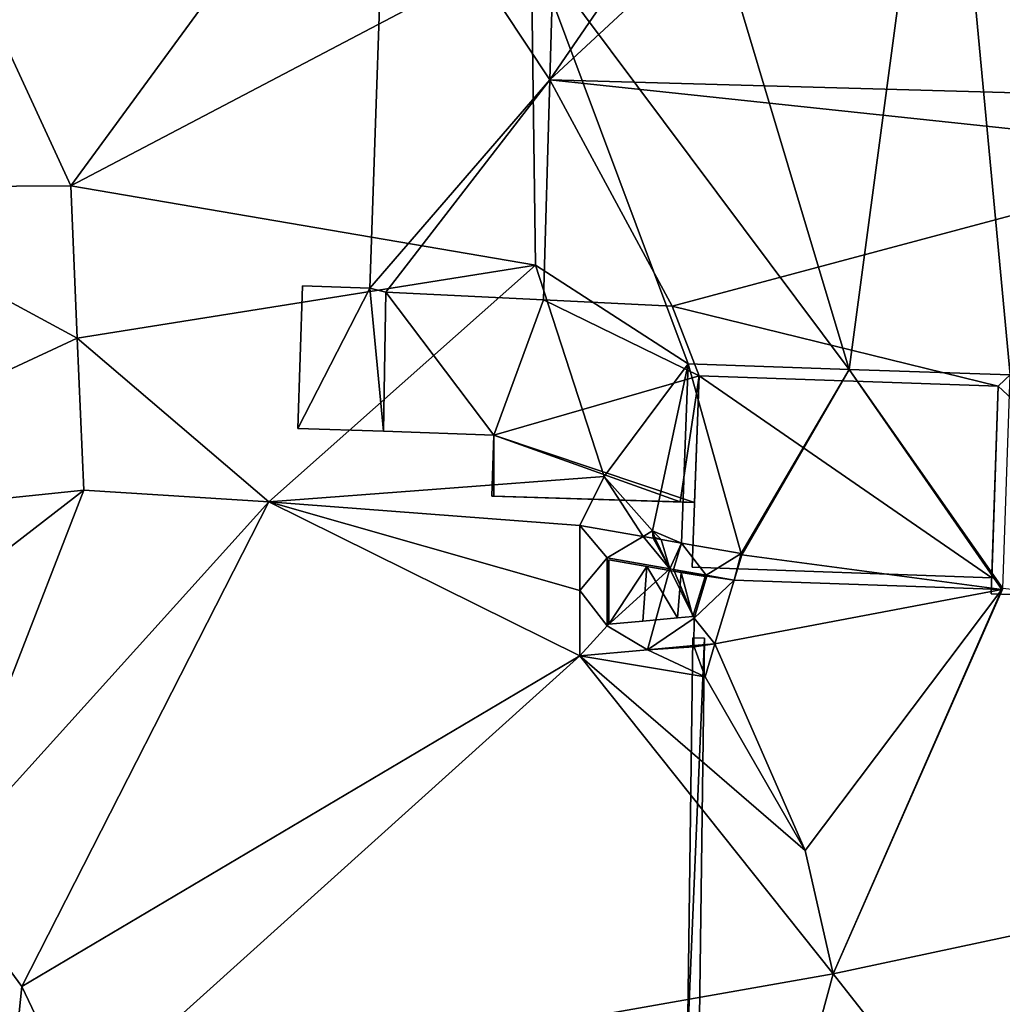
# Model space of a CAD drawing. Header units: inches. Extents: x 573046 to 573309, y 6670408 to 6670677.
# Tile 9 of 111: x 573104 to 573121, y 6670492 to 6670509. Entities that reach past the tile are written whole.
import ezdxf

# ---------------------------------------------------------------- set-up
doc = ezdxf.new("R2010")
doc.units = ezdxf.units.IN
doc.header["$MEASUREMENT"] = 0
for name, color, linetype in [('Bygning', 10, 'Continuous'), ('Objekter_Gjerde', 10, 'Continuous'), ('Objekter_Mur', 10, 'Continuous'), ('Terreng_ortofoto', 10, 'Continuous')]:
    doc.layers.add(name, color=color, linetype=linetype)

msp = doc.modelspace()

# ---------------------------------------------------------------- linework, layer by layer
at = {"layer": 'Terreng_ortofoto'}
for points in [[(573120.847, 6670502.963, 214.341), (573124.391, 6670516.262, 214.5), (573119.7, 6670515.24, 214)], [(573104.63, 6670506.23, 213.3), (573100.16, 6670515.91, 213), (573099.923, 6670506.2, 213.118)], [(573104.63, 6670506.23, 213.3), (573109.137, 6670512.389, 213.29), (573100.16, 6670515.91, 213)], [(573118.067, 6670503.059, 214.219), (573119.7, 6670515.24, 214), (573114.91, 6670513.61, 214)], [(573118.067, 6670503.059, 214.219), (573120.847, 6670502.963, 214.341), (573119.7, 6670515.24, 214)], [(573118.067, 6670503.059, 214.219), (573114.91, 6670513.61, 214), (573112.58, 6670510.41, 214)], [(573104.63, 6670506.23, 213.3), (573112.58, 6670510.41, 214), (573109.137, 6670512.389, 213.29)], [(573104.63, 6670506.23, 213.3), (573112.65, 6670504.86, 214), (573112.58, 6670510.41, 214)], [(573112.65, 6670504.86, 214), (573115.287, 6670503.156, 214.096), (573112.58, 6670510.41, 214)], [(573115.287, 6670503.156, 214.096), (573118.067, 6670503.059, 214.219), (573112.58, 6670510.41, 214)], [(573104.74, 6670503.6, 213.3), (573099.923, 6670506.2, 213.118), (573097.46, 6670500.21, 213)], [(573104.63, 6670506.23, 213.3), (573099.923, 6670506.2, 213.118), (573104.74, 6670503.6, 213.3)], [(573104.63, 6670506.23, 213.3), (573104.74, 6670503.6, 213.3), (573112.65, 6670504.86, 214)], [(573104.74, 6670503.6, 213.3), (573108.05, 6670500.771, 213.7), (573112.65, 6670504.86, 214)], [(573112.65, 6670504.86, 214), (573108.05, 6670500.771, 213.7), (573113.84, 6670501.21, 214)], [(573112.65, 6670504.86, 214), (573113.84, 6670501.21, 214), (573115.287, 6670503.156, 214.096)], [(573104.74, 6670503.6, 213.3), (573097.46, 6670500.21, 213), (573104.85, 6670500.97, 213.3)], [(573104.74, 6670503.6, 213.3), (573104.85, 6670500.97, 213.3), (573108.05, 6670500.771, 213.7)], [(573115.287, 6670503.156, 214.096), (573113.84, 6670501.21, 214), (573114.67, 6670500.27, 214)], [(573115.287, 6670503.156, 214.096), (573114.67, 6670500.27, 214), (573115.172, 6670500.059, 214.031)], [(573115.287, 6670503.156, 214.096), (573115.172, 6670500.059, 214.031), (573116.203, 6670499.879, 214.092)], [(573115.287, 6670503.156, 214.096), (573116.203, 6670499.879, 214.092), (573118.067, 6670503.059, 214.219)], [(573118.067, 6670503.059, 214.219), (573116.203, 6670499.879, 214.092), (573116.217, 6670499.856, 214.092)], [(573118.067, 6670503.059, 214.219), (573116.217, 6670499.856, 214.092), (573120.703, 6670499.255, 214.271)], [(573118.067, 6670503.059, 214.219), (573120.703, 6670499.255, 214.271), (573120.724, 6670499.274, 214.271)], [(573118.067, 6670503.059, 214.219), (573120.724, 6670499.274, 214.271), (573120.847, 6670502.963, 214.341)], [(573108.05, 6670500.771, 213.7), (573113.42, 6670500.365, 213.769), (573113.84, 6670501.21, 214)], [(573113.84, 6670501.21, 214), (573113.42, 6670500.365, 213.769), (573114.51, 6670500.175, 213.963)], [(573114.67, 6670500.27, 214), (573113.84, 6670501.21, 214), (573114.51, 6670500.175, 213.963)], [(573104.85, 6670500.97, 213.3), (573097.46, 6670500.21, 213), (573099.88, 6670497.13, 213)], [(573102.3, 6670494.41, 213), (573104.85, 6670500.97, 213.3), (573099.88, 6670497.13, 213)], [(573108.05, 6670500.771, 213.7), (573104.85, 6670500.97, 213.3), (573102.3, 6670494.41, 213)], [(573108.05, 6670500.771, 213.7), (573102.3, 6670494.41, 213), (573103.78, 6670492.4, 213)], [(573108.05, 6670500.771, 213.7), (573103.78, 6670492.4, 213), (573113.42, 6670498.114, 213.588)], [(573108.05, 6670500.771, 213.7), (573113.42, 6670498.114, 213.588), (573113.42, 6670499.239, 213.452)], [(573108.05, 6670500.771, 213.7), (573113.42, 6670499.239, 213.452), (573113.42, 6670500.365, 213.769)], [(573113.42, 6670499.239, 213.452), (573113.89, 6670499.806, 213.542), (573113.42, 6670500.365, 213.769)], [(573113.89, 6670499.806, 213.542), (573114.51, 6670500.175, 213.963), (573113.42, 6670500.365, 213.769)], [(573114.67, 6670500.27, 214), (573114.51, 6670500.175, 213.963), (573114.682, 6670500.145, 213.994)], [(573114.711, 6670500.157, 213.997), (573114.821, 6670500.12, 214.01), (573114.67, 6670500.27, 214)], [(573114.711, 6670500.157, 213.997), (573114.67, 6670500.27, 214), (573114.682, 6670500.145, 213.994)], [(573114.67, 6670500.27, 214), (573114.821, 6670500.12, 214.01), (573115.172, 6670500.059, 214.031)], [(573113.89, 6670499.806, 213.542), (573114.973, 6670499.616, 213.837), (573114.51, 6670500.175, 213.963)], [(573114.51, 6670500.175, 213.963), (573114.973, 6670499.616, 213.837), (573114.682, 6670500.145, 213.994)], [(573114.711, 6670500.157, 213.997), (573114.682, 6670500.145, 213.994), (573114.718, 6670500.138, 214)], [(573114.682, 6670500.145, 213.994), (573114.973, 6670499.616, 213.837), (573114.718, 6670500.138, 214)], [(573114.711, 6670500.157, 213.997), (573114.718, 6670500.138, 214), (573114.821, 6670500.12, 214.01)], [(573114.821, 6670500.12, 214.01), (573114.718, 6670500.138, 214), (573114.973, 6670499.616, 213.837)], [(573114.821, 6670500.12, 214.01), (573114.973, 6670499.616, 213.837), (573115.172, 6670500.059, 214.031)], [(573115.172, 6670500.059, 214.031), (573114.973, 6670499.616, 213.837), (573115.038, 6670499.605, 213.855)], [(573115.599, 6670499.507, 214.008), (573115.172, 6670500.059, 214.031), (573115.038, 6670499.605, 213.855)], [(573115.599, 6670499.507, 214.008), (573116.203, 6670499.879, 214.092), (573115.172, 6670500.059, 214.031)], [(573115.599, 6670499.507, 214.008), (573116.085, 6670499.421, 214.052), (573116.203, 6670499.879, 214.092)], [(573116.217, 6670499.856, 214.092), (573116.203, 6670499.879, 214.092), (573116.085, 6670499.421, 214.052)], [(573113.42, 6670499.239, 213.452), (573113.89, 6670498.627, 213.437), (573113.89, 6670499.806, 213.542)], [(573113.89, 6670499.806, 213.542), (573113.89, 6670498.627, 213.437), (573114.973, 6670499.616, 213.837)], [(573116.217, 6670499.856, 214.092), (573116.085, 6670499.421, 214.052), (573120.703, 6670499.255, 214.271)], [(573114.585, 6670498.217, 213.802), (573114.973, 6670499.616, 213.837), (573113.89, 6670498.627, 213.437)], [(573115.393, 6670498.761, 214.103), (573114.973, 6670499.616, 213.837), (573114.585, 6670498.217, 213.802)], [(573115.393, 6670498.761, 214.103), (573115.038, 6670499.605, 213.855), (573114.973, 6670499.616, 213.837)], [(573115.613, 6670499.485, 214.008), (573115.038, 6670499.605, 213.855), (573115.393, 6670498.761, 214.103)], [(573115.613, 6670499.485, 214.008), (573115.599, 6670499.507, 214.008), (573115.038, 6670499.605, 213.855)], [(573115.613, 6670499.485, 214.008), (573115.393, 6670498.761, 214.103), (573116.085, 6670499.421, 214.052)], [(573116.085, 6670499.421, 214.052), (573115.393, 6670498.761, 214.103), (573115.75, 6670498.321, 214.05)], [(573115.613, 6670499.485, 214.008), (573116.085, 6670499.421, 214.052), (573115.599, 6670499.507, 214.008)], [(573116.085, 6670499.421, 214.052), (573115.75, 6670498.321, 214.05), (573120.703, 6670499.255, 214.271)], [(573113.42, 6670498.114, 213.588), (573113.89, 6670498.627, 213.437), (573113.42, 6670499.239, 213.452)], [(573115.75, 6670498.321, 214.05), (573117.31, 6670494.75, 214), (573120.703, 6670499.255, 214.271)], [(573120.703, 6670499.255, 214.271), (573117.31, 6670494.75, 214), (573117.79, 6670492.62, 214)], [(573120.703, 6670499.255, 214.271), (573117.79, 6670492.62, 214), (573120.724, 6670499.274, 214.271)], [(573139.22, 6670497.19, 215), (573120.724, 6670499.274, 214.271), (573117.79, 6670492.62, 214)], [(573115.393, 6670498.761, 214.103), (573114.585, 6670498.217, 213.802), (573115.386, 6670498.288, 214)], [(573115.75, 6670498.321, 214.05), (573115.393, 6670498.761, 214.103), (573115.386, 6670498.288, 214)], [(573113.42, 6670498.114, 213.588), (573114.585, 6670498.217, 213.802), (573113.89, 6670498.627, 213.437)], [(573113.42, 6670498.114, 213.588), (573115.58, 6670497.75, 214), (573114.585, 6670498.217, 213.802)], [(573115.386, 6670498.288, 214), (573114.585, 6670498.217, 213.802), (573115.392, 6670498.27, 214)], [(573115.58, 6670497.75, 214), (573115.392, 6670498.27, 214), (573114.585, 6670498.217, 213.802)], [(573115.75, 6670498.321, 214.05), (573115.386, 6670498.288, 214), (573115.392, 6670498.27, 214)], [(573115.75, 6670498.321, 214.05), (573115.392, 6670498.27, 214), (573115.58, 6670497.75, 214)], [(573115.75, 6670498.321, 214.05), (573115.58, 6670497.75, 214), (573117.31, 6670494.75, 214)], [(573103.78, 6670492.4, 213), (573104.77, 6670490.32, 213), (573113.42, 6670498.114, 213.588)], [(573104.77, 6670490.32, 213), (573117.79, 6670492.62, 214), (573113.42, 6670498.114, 213.588)], [(573113.42, 6670498.114, 213.588), (573117.79, 6670492.62, 214), (573117.31, 6670494.75, 214)], [(573113.42, 6670498.114, 213.588), (573117.31, 6670494.75, 214), (573115.58, 6670497.75, 214)], [(573139.22, 6670497.19, 215), (573117.79, 6670492.62, 214), (573128.92, 6670478.45, 215)], [(573102.3, 6670494.41, 213), (573103.19, 6670486.68, 213), (573103.78, 6670492.4, 213)], [(573104.77, 6670490.32, 213), (573116.18, 6670486.68, 214), (573117.79, 6670492.62, 214)], [(573116.18, 6670486.68, 214), (573128.92, 6670478.45, 215), (573117.79, 6670492.62, 214)], [(573103.78, 6670492.4, 213), (573103.19, 6670486.68, 213), (573104.77, 6670490.32, 213)]]:
    msp.add_3dface(points, dxfattribs=at)

# ---------------------------------------------------------------- meshes
at = {"layer": 'Bygning', "color": 74, "true_color": 0x55aa00}
mesh = msp.add_polyface(dxfattribs=at)
corners = [(573115.52, 6670511.881, 217.43), (573112.9, 6670508.061, 219.51), (573117.05, 6670511.91, 217.2), (573127.98, 6670507.641, 219.6), (573116.04, 6670511.949, 217.2), (573128.17, 6670513.42, 216.39), (573117.11, 6670513.789, 216.42)]
mesh.append_faces([[corners[k] for k in face] for face in [(2, 3, 5), (2, 5, 6), (4, 0, 2), (1, 3, 2), (0, 1, 2)]])
mesh = msp.add_polyface(dxfattribs=at)
corners = [(573110.06, 6670512.34, 216.8), (573110.06, 6670512.34, 213.446), (573109.79, 6670504.461, 213.747), (573109.79, 6670504.461, 216.79)]
mesh.append_faces([[corners[k] for k in face] for face in [(3, 0, 2), (0, 1, 2)]])
mesh = msp.add_polyface(dxfattribs=at)
corners = [(573112.79, 6670504.259, 219.45), (573112.9, 6670508.061, 219.445), (573110.07, 6670504.391, 216.76), (573109.79, 6670504.461, 216.79), (573110.06, 6670512.34, 216.8), (573113.02, 6670512.24, 219.44)]
mesh.append_faces([[corners[k] for k in face] for face in [(1, 5, 4), (3, 1, 4), (2, 1, 3), (0, 1, 2)]])
mesh = msp.add_polyface(dxfattribs=at)
corners = [(573112.9, 6670508.061, 219.445), (573115.52, 6670511.881, 217.43), (573113.02, 6670512.24, 219.44), (573116.05, 6670512.141, 217.13), (573116.04, 6670511.949, 217.2)]
mesh.append_faces([[corners[k] for k in face] for face in [(1, 4, 3), (1, 3, 2), (0, 1, 2)]])
mesh = msp.add_polyface(dxfattribs=at)
corners = [(573112.79, 6670504.259, 219.45), (573115.01, 6670504.15, 217.53), (573112.9, 6670508.061, 219.445)]
mesh.append_faces([[corners[k] for k in face] for face in [(0, 1, 2)]])
mesh = msp.add_polyface(dxfattribs=at)
corners = [(573115.48, 6670502.949, 216.86), (573120.64, 6670502.77, 216.87), (573115.01, 6670504.15, 217.53), (573112.9, 6670508.061, 219.51), (573124.88, 6670506.789, 218.97), (573127.98, 6670507.641, 219.6), (573127.84, 6670503.59, 217.27)]
mesh.append_faces([[corners[k] for k in face] for face in [(2, 1, 4), (4, 6, 5), (3, 4, 5), (3, 2, 4), (0, 1, 2)]])
mesh = msp.add_polyface(dxfattribs=at)
corners = [(573120.64, 6670502.77, 216.87), (573120.52, 6670499.18, 216.92), (573124.64, 6670499.051, 219), (573124.88, 6670506.789, 218.97)]
mesh.append_faces([[corners[k] for k in face] for face in [(3, 0, 2), (0, 1, 2)]])
mesh = msp.add_polyface(dxfattribs=at)
corners = [(573108.63, 6670504.5, 216.61), (573108.63, 6670504.5, 213.645), (573108.55, 6670502.039, 213.706), (573108.55, 6670502.039, 216.61)]
mesh.append_faces([[corners[k] for k in face] for face in [(3, 0, 2), (0, 1, 2)]])
mesh = msp.add_polyface(dxfattribs=at)
corners = [(573108.55, 6670502.039, 216.61), (573110.03, 6670501.99, 216.71), (573109.79, 6670504.461, 216.79), (573108.63, 6670504.5, 216.61), (573110.07, 6670504.391, 216.76)]
mesh.append_faces([[corners[k] for k in face] for face in [(1, 4, 2), (0, 2, 3), (0, 1, 2)]])
mesh = msp.add_polyface(dxfattribs=at)
corners = [(573108.63, 6670504.5, 216.61), (573109.79, 6670504.461, 213.747), (573108.63, 6670504.5, 213.645), (573109.79, 6670504.461, 216.79)]
mesh.append_faces([[corners[k] for k in face] for face in [(0, 3, 1), (0, 1, 2)]])
mesh = msp.add_polyface(dxfattribs=at)
corners = [(573110.03, 6670501.99, 216.89), (573110.07, 6670504.391, 217.64), (573110.03, 6670501.99, 217.64), (573110.07, 6670504.391, 216.89)]
mesh.append_faces([[corners[k] for k in face] for face in [(0, 3, 1), (0, 1, 2)]])
mesh = msp.add_polyface(dxfattribs=at)
corners = [(573110.03, 6670501.99, 216.89), (573110.07, 6670504.391, 217.64), (573110.03, 6670501.99, 217.64), (573110.07, 6670504.391, 216.89)]
mesh.append_faces([[corners[k] for k in face] for face in [(0, 3, 1), (0, 1, 2)]])
mesh = msp.add_polyface(dxfattribs=at)
corners = [(573110.07, 6670504.391, 216.89), (573110.07, 6670504.391, 213.774), (573110.03, 6670501.99, 213.82), (573110.03, 6670501.99, 216.89)]
mesh.append_faces([[corners[k] for k in face] for face in [(3, 0, 2), (0, 1, 2)]])
mesh = msp.add_polyface(dxfattribs=at)
corners = [(573112.79, 6670504.259, 216.808), (573110.07, 6670504.391, 216.76), (573111.93, 6670501.92, 216.83), (573115.01, 6670504.15, 216.856), (573115.48, 6670502.949, 216.86), (573110.03, 6670501.99, 216.71), (573115.4, 6670500.76, 216.86), (573111.9, 6670500.869, 216.83)]
mesh.append_faces([[corners[k] for k in face] for face in [(4, 0, 2), (6, 2, 7), (4, 2, 6), (1, 5, 2), (3, 0, 4), (0, 1, 2)]])
mesh = msp.add_polyface(dxfattribs=at)
corners = [(573111.9, 6670500.869, 216.89), (573111.93, 6670500.869, 216.89), (573111.93, 6670501.92, 216.89), (573110.07, 6670504.391, 216.89), (573110.03, 6670501.99, 216.89), (573112.79, 6670504.26, 216.89), (573115.15, 6670500.77, 216.89), (573115.4, 6670500.76, 216.89), (573115.48, 6670502.949, 216.89), (573115.01, 6670504.15, 216.89)]
mesh.append_faces([[corners[k] for k in face] for face in [(2, 6, 8), (5, 2, 8), (1, 6, 2), (9, 5, 8), (6, 7, 8), (3, 2, 5), (3, 4, 2), (0, 1, 2)]])
mesh = msp.add_polyface(dxfattribs=at)
corners = [(573110.07, 6670504.391, 216.76), (573110.07, 6670504.391, 216.71), (573112.79, 6670504.259, 216.808), (573112.79, 6670504.259, 219.45)]
mesh.append_faces([[corners[k] for k in face] for face in [(3, 0, 2), (0, 1, 2)]])
mesh = msp.add_polyface(dxfattribs=at)
corners = [(573110.07, 6670504.391, 216.89), (573112.79, 6670504.26, 217.64), (573110.07, 6670504.391, 217.64), (573112.79, 6670504.26, 216.89)]
mesh.append_faces([[corners[k] for k in face] for face in [(0, 3, 1), (0, 1, 2)]])
mesh = msp.add_polyface(dxfattribs=at)
corners = [(573110.07, 6670504.391, 216.89), (573112.79, 6670504.26, 217.64), (573110.07, 6670504.391, 217.64), (573112.79, 6670504.26, 216.89)]
mesh.append_faces([[corners[k] for k in face] for face in [(0, 3, 1), (0, 1, 2)]])
mesh = msp.add_polyface(dxfattribs=at)
corners = [(573110.07, 6670504.391, 216.89), (573112.79, 6670504.26, 213.997), (573110.07, 6670504.391, 213.774), (573112.79, 6670504.26, 216.89)]
mesh.append_faces([[corners[k] for k in face] for face in [(0, 3, 1), (0, 1, 2)]])
mesh = msp.add_polyface(dxfattribs=at)
corners = [(573112.79, 6670504.26, 216.89), (573115.01, 6670504.15, 217.64), (573112.79, 6670504.26, 217.64), (573115.01, 6670504.15, 216.89)]
mesh.append_faces([[corners[k] for k in face] for face in [(0, 3, 1), (0, 1, 2)]])
mesh = msp.add_polyface(dxfattribs=at)
corners = [(573112.79, 6670504.26, 216.89), (573115.01, 6670504.15, 217.64), (573112.79, 6670504.26, 217.64), (573115.01, 6670504.15, 216.89)]
mesh.append_faces([[corners[k] for k in face] for face in [(0, 3, 1), (0, 1, 2)]])
mesh = msp.add_polyface(dxfattribs=at)
corners = [(573112.79, 6670504.26, 216.89), (573115.01, 6670504.15, 214.087), (573112.79, 6670504.26, 213.997), (573115.01, 6670504.15, 216.89)]
mesh.append_faces([[corners[k] for k in face] for face in [(0, 3, 1), (0, 1, 2)]])
mesh = msp.add_polyface(dxfattribs=at)
corners = [(573115.01, 6670504.15, 217.53), (573112.79, 6670504.259, 216.808), (573115.01, 6670504.15, 216.856), (573112.79, 6670504.259, 219.45)]
mesh.append_faces([[corners[k] for k in face] for face in [(0, 3, 1), (0, 1, 2)]])
mesh = msp.add_polyface(dxfattribs=at)
corners = [(573115.01, 6670504.15, 216.89), (573115.48, 6670502.949, 217.64), (573115.01, 6670504.15, 217.64), (573115.48, 6670502.949, 216.89)]
mesh.append_faces([[corners[k] for k in face] for face in [(0, 3, 1), (0, 1, 2)]])
mesh = msp.add_polyface(dxfattribs=at)
corners = [(573115.01, 6670504.15, 216.89), (573115.48, 6670502.949, 217.64), (573115.01, 6670504.15, 217.64), (573115.48, 6670502.949, 216.89)]
mesh.append_faces([[corners[k] for k in face] for face in [(0, 3, 1), (0, 1, 2)]])
mesh = msp.add_polyface(dxfattribs=at)
corners = [(573115.48, 6670502.949, 216.86), (573115.01, 6670504.15, 216.856), (573115.48, 6670502.949, 216.81), (573115.01, 6670504.15, 217.53)]
mesh.append_faces([[corners[k] for k in face] for face in [(0, 3, 1), (0, 1, 2)]])
mesh = msp.add_polyface(dxfattribs=at)
corners = [(573115.01, 6670504.15, 216.89), (573115.48, 6670502.949, 214.102), (573115.01, 6670504.15, 214.087), (573115.48, 6670502.949, 216.89)]
mesh.append_faces([[corners[k] for k in face] for face in [(0, 3, 1), (0, 1, 2)]])
mesh = msp.add_polyface(dxfattribs=at)
corners = [(573115.36, 6670499.641, 214.37), (573115.48, 6670502.949, 215.12), (573115.36, 6670499.641, 215.12), (573115.48, 6670502.949, 214.37)]
mesh.append_faces([[corners[k] for k in face] for face in [(0, 3, 1), (0, 1, 2)]])
mesh = msp.add_polyface(dxfattribs=at)
corners = [(573115.36, 6670499.641, 214.37), (573115.48, 6670502.949, 215.12), (573115.36, 6670499.641, 215.12), (573115.48, 6670502.949, 214.37)]
mesh.append_faces([[corners[k] for k in face] for face in [(0, 3, 1), (0, 1, 2)]])
mesh = msp.add_polyface(dxfattribs=at)
corners = [(573115.36, 6670499.641, 214.37), (573115.48, 6670502.949, 214.102), (573115.36, 6670499.641, 213.984), (573115.48, 6670502.949, 214.37)]
mesh.append_faces([[corners[k] for k in face] for face in [(0, 3, 1), (0, 1, 2)]])
mesh = msp.add_polyface(dxfattribs=at)
corners = [(573120.53, 6670499.461, 214.37), (573115.48, 6670502.949, 214.37), (573115.36, 6670499.641, 214.37), (573120.64, 6670502.77, 214.37)]
mesh.append_faces([[corners[k] for k in face] for face in [(0, 3, 1), (0, 1, 2)]])
mesh = msp.add_polyface(dxfattribs=at)
corners = [(573115.48, 6670502.949, 216.89), (573115.4, 6670500.76, 217.64), (573115.48, 6670502.949, 217.64), (573115.4, 6670500.76, 216.89)]
mesh.append_faces([[corners[k] for k in face] for face in [(0, 3, 1), (0, 1, 2)]])
mesh = msp.add_polyface(dxfattribs=at)
corners = [(573115.48, 6670502.949, 216.89), (573115.4, 6670500.76, 217.64), (573115.48, 6670502.949, 217.64), (573115.4, 6670500.76, 216.89)]
mesh.append_faces([[corners[k] for k in face] for face in [(0, 3, 1), (0, 1, 2)]])
mesh = msp.add_polyface(dxfattribs=at)
corners = [(573115.4, 6670500.76, 216.89), (573115.4, 6670500.76, 214.059), (573115.48, 6670502.949, 214.102), (573115.48, 6670502.949, 216.89)]
mesh.append_faces([[corners[k] for k in face] for face in [(3, 0, 2), (0, 1, 2)]])
mesh = msp.add_polyface(dxfattribs=at)
corners = [(573115.4, 6670500.76, 216.86), (573115.4, 6670500.76, 214.059), (573115.48, 6670502.949, 214.102), (573115.48, 6670502.949, 216.86)]
mesh.append_faces([[corners[k] for k in face] for face in [(3, 0, 2), (0, 1, 2)]])
mesh = msp.add_polyface(dxfattribs=at)
corners = [(573115.48, 6670502.949, 216.86), (573115.48, 6670502.949, 214.102), (573120.64, 6670502.77, 214.328), (573120.64, 6670502.77, 216.87)]
mesh.append_faces([[corners[k] for k in face] for face in [(3, 0, 2), (0, 1, 2)]])
mesh = msp.add_polyface(dxfattribs=at)
corners = [(573115.48, 6670502.949, 214.37), (573120.64, 6670502.77, 215.12), (573115.48, 6670502.949, 215.12), (573120.64, 6670502.77, 214.37)]
mesh.append_faces([[corners[k] for k in face] for face in [(0, 3, 1), (0, 1, 2)]])
mesh = msp.add_polyface(dxfattribs=at)
corners = [(573115.48, 6670502.949, 214.37), (573120.64, 6670502.77, 215.12), (573115.48, 6670502.949, 215.12), (573120.64, 6670502.77, 214.37)]
mesh.append_faces([[corners[k] for k in face] for face in [(0, 3, 1), (0, 1, 2)]])
mesh = msp.add_polyface(dxfattribs=at)
corners = [(573115.48, 6670502.949, 214.37), (573120.64, 6670502.77, 214.328), (573115.48, 6670502.949, 214.102), (573120.64, 6670502.77, 214.37)]
mesh.append_faces([[corners[k] for k in face] for face in [(0, 3, 1), (0, 1, 2)]])
mesh = msp.add_polyface(dxfattribs=at)
corners = [(573120.52, 6670499.18, 216.92), (573120.64, 6670502.77, 214.328), (573120.52, 6670499.18, 214.261), (573120.64, 6670502.77, 216.87)]
mesh.append_faces([[corners[k] for k in face] for face in [(0, 3, 1), (0, 1, 2)]])
mesh = msp.add_polyface(dxfattribs=at)
corners = [(573120.64, 6670502.77, 214.37), (573120.53, 6670499.461, 215.12), (573120.64, 6670502.77, 215.12), (573120.53, 6670499.461, 214.37)]
mesh.append_faces([[corners[k] for k in face] for face in [(0, 3, 1), (0, 1, 2)]])
mesh = msp.add_polyface(dxfattribs=at)
corners = [(573120.64, 6670502.77, 214.37), (573120.53, 6670499.461, 215.12), (573120.64, 6670502.77, 215.12), (573120.53, 6670499.461, 214.37)]
mesh.append_faces([[corners[k] for k in face] for face in [(0, 3, 1), (0, 1, 2)]])
mesh = msp.add_polyface(dxfattribs=at)
corners = [(573120.53, 6670499.461, 214.37), (573120.53, 6670499.461, 214.267), (573120.64, 6670502.77, 214.328), (573120.64, 6670502.77, 214.37)]
mesh.append_faces([[corners[k] for k in face] for face in [(3, 0, 2), (0, 1, 2)]])
mesh = msp.add_polyface(dxfattribs=at)
corners = [(573108.55, 6670502.039, 216.61), (573108.55, 6670502.039, 213.706), (573110.03, 6670501.99, 213.82), (573110.03, 6670501.99, 216.71)]
mesh.append_faces([[corners[k] for k in face] for face in [(3, 0, 2), (0, 1, 2)]])
mesh = msp.add_polyface(dxfattribs=at)
corners = [(573111.93, 6670501.92, 216.89), (573110.03, 6670501.99, 217.64), (573111.93, 6670501.92, 217.64), (573110.03, 6670501.99, 216.89)]
mesh.append_faces([[corners[k] for k in face] for face in [(0, 3, 1), (0, 1, 2)]])
mesh = msp.add_polyface(dxfattribs=at)
corners = [(573111.93, 6670501.92, 216.89), (573110.03, 6670501.99, 217.64), (573111.93, 6670501.92, 217.64), (573110.03, 6670501.99, 216.89)]
mesh.append_faces([[corners[k] for k in face] for face in [(0, 3, 1), (0, 1, 2)]])
mesh = msp.add_polyface(dxfattribs=at)
corners = [(573110.03, 6670501.99, 216.89), (573110.03, 6670501.99, 213.82), (573111.93, 6670501.92, 213.915), (573111.93, 6670501.92, 216.89)]
mesh.append_faces([[corners[k] for k in face] for face in [(3, 0, 2), (0, 1, 2)]])
mesh = msp.add_polyface(dxfattribs=at)
corners = [(573110.03, 6670501.99, 216.71), (573110.03, 6670501.99, 213.82), (573111.93, 6670501.92, 213.915), (573111.93, 6670501.92, 216.83)]
mesh.append_faces([[corners[k] for k in face] for face in [(3, 0, 2), (0, 1, 2)]])
mesh = msp.add_polyface(dxfattribs=at)
corners = [(573111.9, 6670500.869, 216.89), (573111.93, 6670501.92, 217.64), (573111.9, 6670500.869, 217.64), (573111.93, 6670501.92, 216.89)]
mesh.append_faces([[corners[k] for k in face] for face in [(0, 3, 1), (0, 1, 2)]])
mesh = msp.add_polyface(dxfattribs=at)
corners = [(573111.9, 6670500.869, 216.89), (573111.93, 6670501.92, 217.64), (573111.9, 6670500.869, 217.64), (573111.93, 6670501.92, 216.89)]
mesh.append_faces([[corners[k] for k in face] for face in [(0, 3, 1), (0, 1, 2)]])
mesh = msp.add_polyface(dxfattribs=at)
corners = [(573111.9, 6670500.869, 216.89), (573111.93, 6670501.92, 213.915), (573111.9, 6670500.869, 213.85), (573111.93, 6670501.92, 216.89)]
mesh.append_faces([[corners[k] for k in face] for face in [(0, 3, 1), (0, 1, 2)]])
mesh = msp.add_polyface(dxfattribs=at)
corners = [(573111.9, 6670500.869, 216.83), (573111.93, 6670501.92, 213.915), (573111.9, 6670500.869, 213.85), (573111.93, 6670501.92, 216.83)]
mesh.append_faces([[corners[k] for k in face] for face in [(0, 3, 1), (0, 1, 2)]])
mesh = msp.add_polyface(dxfattribs=at)
corners = [(573111.93, 6670500.869, 216.89), (573111.9, 6670500.869, 217.64), (573111.93, 6670500.869, 217.64), (573111.9, 6670500.869, 216.89)]
mesh.append_faces([[corners[k] for k in face] for face in [(0, 3, 1), (0, 1, 2)]])
mesh = msp.add_polyface(dxfattribs=at)
corners = [(573111.93, 6670500.869, 216.89), (573111.9, 6670500.869, 217.64), (573111.93, 6670500.869, 217.64), (573111.9, 6670500.869, 216.89)]
mesh.append_faces([[corners[k] for k in face] for face in [(0, 3, 1), (0, 1, 2)]])
mesh = msp.add_polyface(dxfattribs=at)
corners = [(573111.9, 6670500.869, 216.89), (573111.9, 6670500.869, 213.85), (573111.93, 6670500.869, 213.851), (573111.93, 6670500.869, 216.89)]
mesh.append_faces([[corners[k] for k in face] for face in [(3, 0, 2), (0, 1, 2)]])
mesh = msp.add_polyface(dxfattribs=at)
corners = [(573111.9, 6670500.869, 216.83), (573111.9, 6670500.869, 213.85), (573115.4, 6670500.76, 214.059), (573115.4, 6670500.76, 216.86)]
mesh.append_faces([[corners[k] for k in face] for face in [(3, 0, 2), (0, 1, 2)]])
mesh = msp.add_polyface(dxfattribs=at)
corners = [(573115.15, 6670500.77, 216.89), (573111.93, 6670500.869, 217.64), (573115.15, 6670500.77, 217.64), (573111.93, 6670500.869, 216.89)]
mesh.append_faces([[corners[k] for k in face] for face in [(0, 3, 1), (0, 1, 2)]])
mesh = msp.add_polyface(dxfattribs=at)
corners = [(573115.15, 6670500.77, 216.89), (573111.93, 6670500.869, 217.64), (573115.15, 6670500.77, 217.64), (573111.93, 6670500.869, 216.89)]
mesh.append_faces([[corners[k] for k in face] for face in [(0, 3, 1), (0, 1, 2)]])
mesh = msp.add_polyface(dxfattribs=at)
corners = [(573111.93, 6670500.869, 216.89), (573111.93, 6670500.869, 213.851), (573115.15, 6670500.77, 214.043), (573115.15, 6670500.77, 216.89)]
mesh.append_faces([[corners[k] for k in face] for face in [(3, 0, 2), (0, 1, 2)]])
mesh = msp.add_polyface(dxfattribs=at)
corners = [(573115.4, 6670500.76, 216.89), (573115.15, 6670500.77, 217.64), (573115.4, 6670500.76, 217.64), (573115.15, 6670500.77, 216.89)]
mesh.append_faces([[corners[k] for k in face] for face in [(0, 3, 1), (0, 1, 2)]])
mesh = msp.add_polyface(dxfattribs=at)
corners = [(573115.4, 6670500.76, 216.89), (573115.15, 6670500.77, 217.64), (573115.4, 6670500.76, 217.64), (573115.15, 6670500.77, 216.89)]
mesh.append_faces([[corners[k] for k in face] for face in [(0, 3, 1), (0, 1, 2)]])
mesh = msp.add_polyface(dxfattribs=at)
corners = [(573115.15, 6670500.77, 216.89), (573115.15, 6670500.77, 214.043), (573115.4, 6670500.76, 214.059), (573115.4, 6670500.76, 216.89)]
mesh.append_faces([[corners[k] for k in face] for face in [(3, 0, 2), (0, 1, 2)]])
mesh = msp.add_polyface(dxfattribs=at)
corners = [(573120.53, 6670499.461, 214.37), (573115.36, 6670499.641, 215.12), (573120.53, 6670499.461, 215.12), (573115.36, 6670499.641, 214.37)]
mesh.append_faces([[corners[k] for k in face] for face in [(0, 3, 1), (0, 1, 2)]])
mesh = msp.add_polyface(dxfattribs=at)
corners = [(573120.53, 6670499.461, 214.37), (573115.36, 6670499.641, 215.12), (573120.53, 6670499.461, 215.12), (573115.36, 6670499.641, 214.37)]
mesh.append_faces([[corners[k] for k in face] for face in [(0, 3, 1), (0, 1, 2)]])
mesh = msp.add_polyface(dxfattribs=at)
corners = [(573115.36, 6670499.641, 214.37), (573115.36, 6670499.641, 213.984), (573120.53, 6670499.461, 214.267), (573120.53, 6670499.461, 214.37)]
mesh.append_faces([[corners[k] for k in face] for face in [(3, 0, 2), (0, 1, 2)]])
mesh = msp.add_polyface(dxfattribs=at)
corners = [(573120.52, 6670499.18, 216.92), (573120.52, 6670499.18, 214.261), (573124.64, 6670499.051, 214.43), (573124.64, 6670499.051, 219)]
mesh.append_faces([[corners[k] for k in face] for face in [(3, 0, 2), (0, 1, 2)]])
at = {"layer": 'Objekter_Gjerde', "color": 24, "true_color": 0xaa170d}
mesh = msp.add_polyface(dxfattribs=at)
corners = [(573115.48, 6670491.434, 215.31), (573115.57, 6670498.419, 214.73), (573115.28, 6670491.444, 215.31), (573115.37, 6670498.421, 214.73), (573114.873, 6670486.822, 215.16), (573115.067, 6670486.736, 215.16), (573113.423, 6670484.992, 214.82), (573113.277, 6670485.13, 214.82), (573115.28, 6670491.444, 213.82), (573115.48, 6670491.434, 213.838), (573115.57, 6670498.419, 214.05), (573115.37, 6670498.421, 214.025), (573114.873, 6670486.822, 213.899), (573115.067, 6670486.736, 213.918), (573113.423, 6670484.992, 213.939), (573113.277, 6670485.13, 213.928)]
mesh.append_faces([[corners[k] for k in face] for face in [(6, 7, 14), (7, 15, 14), (6, 7, 14), (7, 15, 14), (3, 1, 10), (3, 10, 11), (3, 1, 10), (3, 10, 11), (7, 4, 12), (7, 12, 15), (7, 4, 12), (7, 12, 15), (5, 6, 13), (6, 14, 13), (5, 6, 13), (6, 14, 13), (4, 2, 8), (4, 8, 12), (2, 3, 8), (3, 11, 8), (4, 2, 8), (4, 8, 12), (2, 3, 8), (3, 11, 8), (1, 0, 9), (1, 9, 10), (0, 5, 9), (5, 13, 9), (1, 0, 9), (1, 9, 10), (0, 5, 9), (5, 13, 9), (12, 9, 8), (15, 14, 12), (14, 13, 12), (12, 13, 9), (10, 11, 8), (8, 9, 10), (4, 0, 2), (7, 6, 4), (6, 5, 4), (4, 5, 0), (1, 3, 2), (0, 1, 2)]], dxfattribs={"color": 25})
mesh = msp.add_polyface(dxfattribs=at)
corners = [(573115.48, 6670491.434, 215.31), (573115.57, 6670498.419, 214.73), (573115.28, 6670491.444, 215.31), (573115.37, 6670498.421, 214.73), (573114.873, 6670486.822, 215.16), (573115.067, 6670486.736, 215.16), (573113.423, 6670484.992, 214.82), (573113.277, 6670485.13, 214.82), (573115.28, 6670491.444, 213.82), (573115.48, 6670491.434, 213.838), (573115.57, 6670498.419, 214.05), (573115.37, 6670498.421, 214.025), (573114.873, 6670486.822, 213.899), (573115.067, 6670486.736, 213.918), (573113.423, 6670484.992, 213.939), (573113.277, 6670485.13, 213.928)]
mesh.append_faces([[corners[k] for k in face] for face in [(6, 7, 14), (7, 15, 14), (6, 7, 14), (7, 15, 14), (3, 1, 10), (3, 10, 11), (3, 1, 10), (3, 10, 11), (7, 4, 12), (7, 12, 15), (7, 4, 12), (7, 12, 15), (5, 6, 13), (6, 14, 13), (5, 6, 13), (6, 14, 13), (4, 2, 8), (4, 8, 12), (2, 3, 8), (3, 11, 8), (4, 2, 8), (4, 8, 12), (2, 3, 8), (3, 11, 8), (1, 0, 9), (1, 9, 10), (0, 5, 9), (5, 13, 9), (1, 0, 9), (1, 9, 10), (0, 5, 9), (5, 13, 9), (12, 9, 8), (15, 14, 12), (14, 13, 12), (12, 13, 9), (10, 11, 8), (8, 9, 10), (4, 0, 2), (7, 6, 4), (6, 5, 4), (4, 5, 0), (1, 3, 2), (0, 1, 2)]])
at = {"layer": 'Objekter_Mur', "color": 24, "true_color": 0xaa170d}
mesh = msp.add_polyface(dxfattribs=at)
corners = [(573114.574, 6670499.656, 213.845), (573114.504, 6670498.712, 213.845), (573114.504, 6670498.712, 212.845), (573114.574, 6670499.656, 212.845), (573113.92, 6670498.66, 213.845), (573113.92, 6670498.66, 212.845), (573113.92, 6670499.77, 213.845), (573113.92, 6670499.77, 212.845), (573114.504, 6670498.712, 214.063), (573114.574, 6670499.656, 214.063), (573114.574, 6670499.656, 213.063), (573114.504, 6670498.712, 213.063), (573115.165, 6670499.552, 214.063), (573115.165, 6670499.552, 213.063), (573115.107, 6670498.766, 214.063), (573115.107, 6670498.766, 213.063), (573115.58, 6670499.48, 214.242), (573115.37, 6670498.789, 214.242), (573115.37, 6670498.789, 213.242), (573115.58, 6670499.48, 213.242), (573115.107, 6670498.766, 214.242), (573115.107, 6670498.766, 213.242), (573115.165, 6670499.552, 214.242), (573115.165, 6670499.552, 213.242)]
mesh.append_faces([[corners[k] for k in face] for face in [(0, 1, 2), (0, 2, 3), (1, 4, 5), (1, 5, 2), (4, 6, 7), (4, 7, 5), (6, 0, 3), (6, 3, 7), (0, 1, 2), (0, 2, 3), (1, 4, 5), (1, 5, 2), (4, 6, 7), (4, 7, 5), (6, 0, 3), (6, 3, 7), (8, 9, 10), (8, 10, 11), (9, 12, 13), (9, 13, 10), (12, 14, 15), (12, 15, 13), (14, 8, 11), (14, 11, 15), (8, 9, 10), (8, 10, 11), (9, 12, 13), (9, 13, 10), (12, 14, 15), (12, 15, 13), (14, 8, 11), (14, 11, 15), (16, 17, 18), (16, 18, 19), (17, 20, 21), (17, 21, 18), (20, 22, 23), (20, 23, 21), (22, 16, 19), (22, 19, 23), (16, 17, 18), (16, 18, 19), (17, 20, 21), (17, 21, 18), (20, 22, 23), (20, 23, 21), (22, 16, 19), (22, 19, 23), (16, 22, 17), (22, 20, 17), (8, 14, 9), (14, 12, 9), (0, 6, 4), (0, 4, 1)]], dxfattribs={"color": 254})
mesh = msp.add_polyface(dxfattribs=at)
corners = [(573114.574, 6670499.656, 213.845), (573114.504, 6670498.712, 213.845), (573114.504, 6670498.712, 212.845), (573114.574, 6670499.656, 212.845), (573113.92, 6670498.66, 213.845), (573113.92, 6670498.66, 212.845), (573113.92, 6670499.77, 213.845), (573113.92, 6670499.77, 212.845), (573114.504, 6670498.712, 214.063), (573114.574, 6670499.656, 214.063), (573114.574, 6670499.656, 213.063), (573114.504, 6670498.712, 213.063), (573115.165, 6670499.552, 214.063), (573115.165, 6670499.552, 213.063), (573115.107, 6670498.766, 214.063), (573115.107, 6670498.766, 213.063), (573115.58, 6670499.48, 214.242), (573115.37, 6670498.789, 214.242), (573115.37, 6670498.789, 213.242), (573115.58, 6670499.48, 213.242), (573115.107, 6670498.766, 214.242), (573115.107, 6670498.766, 213.242), (573115.165, 6670499.552, 214.242), (573115.165, 6670499.552, 213.242)]
mesh.append_faces([[corners[k] for k in face] for face in [(0, 1, 2), (0, 2, 3), (1, 4, 5), (1, 5, 2), (4, 6, 7), (4, 7, 5), (6, 0, 3), (6, 3, 7), (0, 1, 2), (0, 2, 3), (1, 4, 5), (1, 5, 2), (4, 6, 7), (4, 7, 5), (6, 0, 3), (6, 3, 7), (8, 9, 10), (8, 10, 11), (9, 12, 13), (9, 13, 10), (12, 14, 15), (12, 15, 13), (14, 8, 11), (14, 11, 15), (8, 9, 10), (8, 10, 11), (9, 12, 13), (9, 13, 10), (12, 14, 15), (12, 15, 13), (14, 8, 11), (14, 11, 15), (16, 17, 18), (16, 18, 19), (17, 20, 21), (17, 21, 18), (20, 22, 23), (20, 23, 21), (22, 16, 19), (22, 19, 23), (16, 17, 18), (16, 18, 19), (17, 20, 21), (17, 21, 18), (20, 22, 23), (20, 23, 21), (22, 16, 19), (22, 19, 23), (16, 22, 17), (22, 20, 17), (8, 14, 9), (14, 12, 9), (0, 6, 4), (0, 4, 1)]])

doc.saveas('drawing.dxf')
